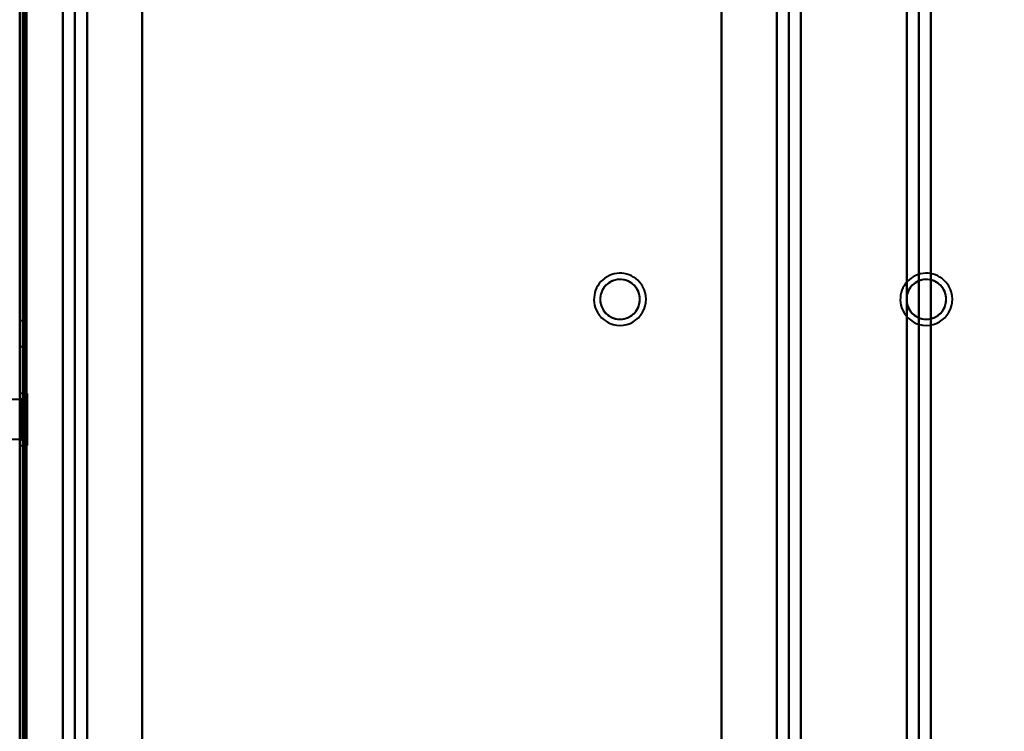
# Model space of a CAD drawing. Header units: millimetres. Extents: x -695 to 695, y -1115 to 611.
# Tile 36 of 87: x -502 to -341, y 146 to 262. Entities that reach past the tile are written whole.
import ezdxf

# ---------------------------------------------------------------- set-up
doc = ezdxf.new("R2010")
doc.units = ezdxf.units.MM
doc.layers.add('G-IMPT', color=8, linetype='Continuous', lineweight=40)

# ---------------------------------------------------------------- blocks, each defined once
blk = doc.blocks.new('NEXA 700 CALQUES_dwg-751640-Niveau de réf_')
at = {"layer": 'G-IMPT'}
for p, q in [((-501.97, -333.9), (-501.97, 350.9)), ((-355.17, -335), (-355.17, 335)), ((-353.17, -335), (-353.17, 335)), ((-501.47, 315.9), (-501.47, -333.9)), ((-501.97, 195), (-501.97, 207)), ((-501.97, 195), (-501.97, 207)), ((-501.97, 207), (-501.97, 195)), ((-501.97, 207), (-501.97, 195)), ((-501.97, 205.45), (-501.97, 196.89)), ((-501.97, 196.55), (-501.97, 205.45)), ((-501.97, 196.55), (-501.97, 205.45)), ((-501.97, 205.11), (-501.97, 196.55)), ((-501.97, 198.64), (-501.97, 203.55)), ((-501.97, 203.55), (-501.97, 198.45)), ((-501.97, 203.55), (-501.97, 198.45)), ((-501.97, 198.45), (-501.97, 203.36)), ((-501.47, 203.1), (-501.97, 203.1)), ((-501.97, 203.1), (-501.97, 201)), ((-501.97, 201), (-501.97, 203.1)), ((-501.47, 203.1), (-501.47, 201)), ((-501.47, 201), (-501.47, 203.1)), ((-500.97, 202.6), (-501.47, 202.6)), ((-501.47, 202.6), (-501.47, 201)), ((-501.47, 201), (-501.47, 202.6)), ((-500.97, 202.6), (-500.97, 199.4)), ((-500.97, 202.6), (-500.97, 199.4)), ((-500.97, 201), (-500.97, 202.6)), ((-501.97, 201), (-501.97, 198.9)), ((-501.97, 198.9), (-501.97, 201)), ((-501.47, 201), (-501.47, 199.4)), ((-501.47, 201), (-501.47, 198.9)), ((-501.47, 199.4), (-501.47, 201)), ((-501.47, 198.9), (-501.47, 201)), ((-500.97, 199.4), (-500.97, 201)), ((-500.97, 199.4), (-500.97, 201)), ((-501.47, 199.4), (-500.97, 199.4)), ((-501.97, 198.9), (-501.47, 198.9)), ((-501.97, 198.45), (-501.97, 198.64)), ((-501.97, 196.89), (-501.97, 196.55)), ((-501.77, 190.25), (-504.18, 190.25)), ((-501.77, 190.25), (-504.18, 190.25)), ((-500.77, 191.25), (-501.97, 191.25)), ((-500.77, 191.25), (-501.97, 191.25)), ((-501.97, 184.87), (-501.97, 191.25)), ((-501.97, 184.87), (-501.97, 191.25)), ((-501.97, 191.25), (-501.97, 184.87)), ((-501.97, 191.25), (-501.97, 184.87)), ((-500.77, 191.25), (-501.77, 190.25)), ((-500.77, 191.25), (-501.77, 190.25)), ((-501.77, 185.37), (-501.77, 190.25)), ((-501.77, 185.37), (-501.77, 190.25)), ((-501.77, 190.25), (-501.77, 185.37)), ((-501.77, 190.25), (-501.77, 185.37)), ((-500.77, 184.87), (-500.77, 191.25)), ((-500.77, 184.87), (-500.77, 191.25)), ((-500.77, 191.25), (-500.77, 184.87)), ((-500.77, 191.25), (-500.77, 184.87)), ((-501.97, 182.75), (-501.97, 189.13)), ((-501.97, 182.75), (-501.97, 189.13)), ((-501.97, 189.13), (-501.97, 182.75)), ((-501.97, 189.13), (-501.97, 182.75)), ((-501.77, 183.75), (-501.77, 188.62)), ((-501.77, 188.62), (-501.77, 183.75)), ((-501.77, 183.75), (-501.77, 188.62)), ((-501.77, 188.62), (-501.77, 183.75)), ((-500.77, 182.75), (-500.77, 189.13)), ((-500.77, 182.75), (-500.77, 189.13)), ((-500.77, 189.13), (-500.77, 182.75)), ((-500.77, 189.13), (-500.77, 182.75)), ((-504.18, 183.75), (-501.77, 183.75)), ((-504.18, 183.75), (-501.77, 183.75)), ((-501.77, 183.75), (-500.77, 182.75)), ((-501.77, 183.75), (-500.77, 182.75)), ((-501.97, 182.75), (-500.77, 182.75)), ((-501.97, 182.75), (-500.77, 182.75))]:
    blk.add_line(p, q, dxfattribs=at)
at = {"layer": 'G-IMPT', "flags": 128}
for points in [[(-357.17, -335), (-357.17, -167.5), (-357.17, 0), (-357.17, 167.5), (-357.17, 335)], [(-357.17, 335), (-357.17, 167.5), (-357.17, 0), (-357.17, -167.5), (-357.17, -335)], [(-355.2, 335), (-355.2, 167.5), (-355.2, 0), (-355.2, -167.5), (-355.2, -335)], [(-355.2, -335), (-355.2, -167.5), (-355.2, 0), (-355.2, 167.5), (-355.2, 335)], [(-353.23, 335), (-353.23, 167.5), (-353.23, 0), (-353.23, -167.5), (-353.23, -335)], [(-353.23, -335), (-353.23, -167.5), (-353.23, 0), (-353.23, 167.5), (-353.23, 335)], [(-481.97, 328), (-481.97, 164), (-481.97, 0), (-481.97, -164), (-481.97, -328)], [(-481.97, -328), (-481.97, -164), (-481.97, 0), (-481.97, 164), (-481.97, 328)], [(-387.4, -328), (-387.4, -164), (-387.4, 0), (-387.4, 164), (-387.4, 328)], [(-387.4, 328), (-387.4, 164), (-387.4, 0), (-387.4, -164), (-387.4, -328)], [(-501.97, -333.9), (-501.97, -170.67), (-501.97, -7.45), (-501.97, 155.78), (-501.97, 319)], [(-501.97, 319), (-501.97, 155.78), (-501.97, -7.45), (-501.97, -170.67), (-501.97, -333.9)], [(-501.97, 316.4), (-501.97, 153.82), (-501.97, -8.75), (-501.97, -171.33), (-501.97, -333.9)], [(-501.97, -333.9), (-501.97, -171.33), (-501.97, -8.75), (-501.97, 153.82), (-501.97, 316.4)], [(-501.97, -334.4), (-501.97, -171.7), (-501.97, -9), (-501.97, 153.7), (-501.97, 316.4)], [(-501.97, -333.9), (-501.97, -171.33), (-501.97, -8.75), (-501.97, 153.82), (-501.97, 316.4)], [(-501.97, 316.4), (-501.97, 153.7), (-501.97, -9), (-501.97, -171.7), (-501.97, -334.4)], [(-501.97, 316.4), (-501.97, 153.82), (-501.97, -8.75), (-501.97, -171.33), (-501.97, -333.9)], [(-501.47, -334.4), (-501.47, -171.7), (-501.47, -9), (-501.47, 153.7), (-501.47, 316.4)], [(-501.47, -333.9), (-501.47, -171.45), (-501.47, -9), (-501.47, 153.45), (-501.47, 315.9)], [(-501.47, 315.9), (-501.47, 153.45), (-501.47, -9), (-501.47, -171.45), (-501.47, -333.9)], [(-501.47, -333.9), (-501.47, -171.45), (-501.47, -9), (-501.47, 153.45), (-501.47, 315.9)], [(-501.47, 315.9), (-501.47, 153.45), (-501.47, -9), (-501.47, -171.45), (-501.47, -333.9)], [(-501.47, -333.9), (-501.47, -171.45), (-501.47, -9), (-501.47, 153.45), (-501.47, 315.9)], [(-501.47, 315.9), (-501.47, 153.45), (-501.47, -9), (-501.47, -171.45), (-501.47, -333.9)], [(-501.37, 316.4), (-501.37, 153.7), (-501.37, -9), (-501.37, -171.7), (-501.37, -334.4)], [(-501.37, 316.4), (-501.37, 153.7), (-501.37, -9), (-501.37, -171.7), (-501.37, -334.4)], [(-501.37, -334.4), (-501.37, -171.7), (-501.37, -9), (-501.37, 153.7), (-501.37, 316.4)], [(-500.97, 316), (-500.97, 153.5), (-500.97, -9), (-500.97, -171.5), (-500.97, -334)], [(-500.97, -334), (-500.97, -171.5), (-500.97, -9), (-500.97, 153.5), (-500.97, 316)], [(-500.97, -333.9), (-500.97, -171.45), (-500.97, -9), (-500.97, 153.45), (-500.97, 315.9)], [(-500.97, 315.9), (-500.97, 153.45), (-500.97, -9), (-500.97, -171.45), (-500.97, -333.9)], [(-500.87, -333.9), (-500.87, -171.45), (-500.87, -9), (-500.87, 153.45), (-500.87, 315.9)], [(-500.87, 315.9), (-500.87, 153.45), (-500.87, -9), (-500.87, -171.45), (-500.87, -333.9)], [(-481.97, -328), (-481.97, -166.9), (-481.97, -5.8), (-481.97, 155.3), (-481.97, 316.4)], [(-481.97, 316.4), (-481.97, 155.3), (-481.97, -5.8), (-481.97, -166.9), (-481.97, -328)], [(-387.4, -328), (-387.4, -166.9), (-387.4, -5.8), (-387.4, 155.3), (-387.4, 316.4)], [(-387.4, 316.4), (-387.4, 155.3), (-387.4, -5.8), (-387.4, -166.9), (-387.4, -328)], [(-357.17, 316.4), (-357.17, 153.7), (-357.17, -9), (-357.17, -171.7), (-357.17, -334.4)], [(-357.17, -334.4), (-357.17, -171.7), (-357.17, -9), (-357.17, 153.7), (-357.17, 316.4)], [(-494.92, -313.78), (-494.92, -156.89), (-494.92, 0), (-494.92, 156.89), (-494.92, 313.78)], [(-494.92, 313.78), (-494.92, 156.89), (-494.92, 0), (-494.92, -156.89), (-494.92, -313.78)], [(-492.95, 313.84), (-492.95, 156.92), (-492.95, 0), (-492.95, -156.92), (-492.95, -313.84)], [(-492.95, -313.84), (-492.95, -156.92), (-492.95, 0), (-492.95, 156.92), (-492.95, 313.84)], [(-490.98, 313.78), (-490.98, 156.89), (-490.98, 0), (-490.98, -156.89), (-490.98, -313.78)], [(-490.98, -313.78), (-490.98, -156.89), (-490.98, 0), (-490.98, 156.89), (-490.98, 313.78)], [(-490.98, -313.78), (-490.98, -156.89), (-490.98, 0), (-490.98, 156.89), (-490.98, 313.78)], [(-490.98, 313.78), (-490.98, 156.89), (-490.98, 0), (-490.98, -156.89), (-490.98, -313.78)], [(-378.4, 313.78), (-378.4, 156.89), (-378.4, 0), (-378.4, -156.89), (-378.4, -313.78)], [(-378.4, -313.78), (-378.4, -156.89), (-378.4, 0), (-378.4, 156.89), (-378.4, 313.78)], [(-378.4, 313.78), (-378.4, 156.89), (-378.4, 0), (-378.4, -156.89), (-378.4, -313.78)], [(-378.4, -313.78), (-378.4, -156.89), (-378.4, 0), (-378.4, 156.89), (-378.4, 313.78)], [(-376.43, -313.84), (-376.43, -156.92), (-376.43, 0), (-376.43, 156.92), (-376.43, 313.84)], [(-376.43, 313.84), (-376.43, 156.92), (-376.43, 0), (-376.43, -156.92), (-376.43, -313.84)], [(-374.46, 313.78), (-374.46, 156.89), (-374.46, 0), (-374.46, -156.89), (-374.46, -313.78)], [(-374.46, -313.78), (-374.46, -156.89), (-374.46, 0), (-374.46, 156.89), (-374.46, 313.78)]]:
    blk.add_lwpolyline(points, dxfattribs=at)
at = {"layer": 'G-IMPT'}
for centre, radius, start, end in [((-403.97, 206.6), 4.25, 30, 210), ((-403.97, 206.6), 4.25, 30, 210), ((-403.97, 206.6), 4.25, 30, 210), ((-403.97, 206.6), 4.25, 30, 210), ((-353.97, 206.6), 4.25, 30, 210), ((-353.97, 206.6), 4.25, 30, 210), ((-353.97, 206.6), 4.25, 30, 210), ((-353.97, 206.6), 4.25, 30, 210), ((-403.97, 206.6), 3.25, 360, 180), ((-403.97, 206.6), 3.25, 30, 210), ((-403.97, 206.6), 3.25, 30, 210), ((-403.97, 206.6), 3.25, 30, 210), ((-353.97, 206.6), 3.25, 0, 180), ((-353.97, 206.6), 3.25, 30, 210), ((-353.97, 206.6), 3.25, 30, 210), ((-353.97, 206.6), 3.25, 30, 210), ((-403.97, 206.6), 4.25, 210, 30), ((-403.97, 206.6), 4.25, 210, 30), ((-403.97, 206.6), 4.25, 210, 30), ((-403.97, 206.6), 4.25, 210, 30), ((-403.97, 206.6), 3.25, 210, 30), ((-403.97, 206.6), 3.25, 210, 30), ((-403.97, 206.6), 3.25, 0, 30), ((-353.97, 206.6), 4.25, 210, 30), ((-353.97, 206.6), 4.25, 210, 30), ((-353.97, 206.6), 4.25, 210, 30), ((-353.97, 206.6), 4.25, 210, 30), ((-353.97, 206.6), 3.25, 210, 30), ((-353.97, 206.6), 3.25, 210, 30), ((-353.97, 206.6), 3.25, 0, 30), ((-403.97, 206.6), 3.25, 180, 360), ((-403.97, 206.6), 3.25, 210, 0), ((-353.97, 206.6), 3.25, 180, 360), ((-353.97, 206.6), 3.25, 210, 0)]:
    blk.add_arc(centre, radius, start, end, dxfattribs=at)

msp = doc.modelspace()

# ---------------------------------------------------------------- linework, layer by layer
at = {"color": 94, "lineweight": 30}
msp.add_circle((-1.97, 1), 609.6, dxfattribs=at)

# ---------------------------------------------------------------- block references
at = {"layer": 'G-IMPT'}
msp.add_blockref('NEXA 700 CALQUES_dwg-751640-Niveau de réf_', (0, 10), dxfattribs=at)

doc.saveas('drawing.dxf')
